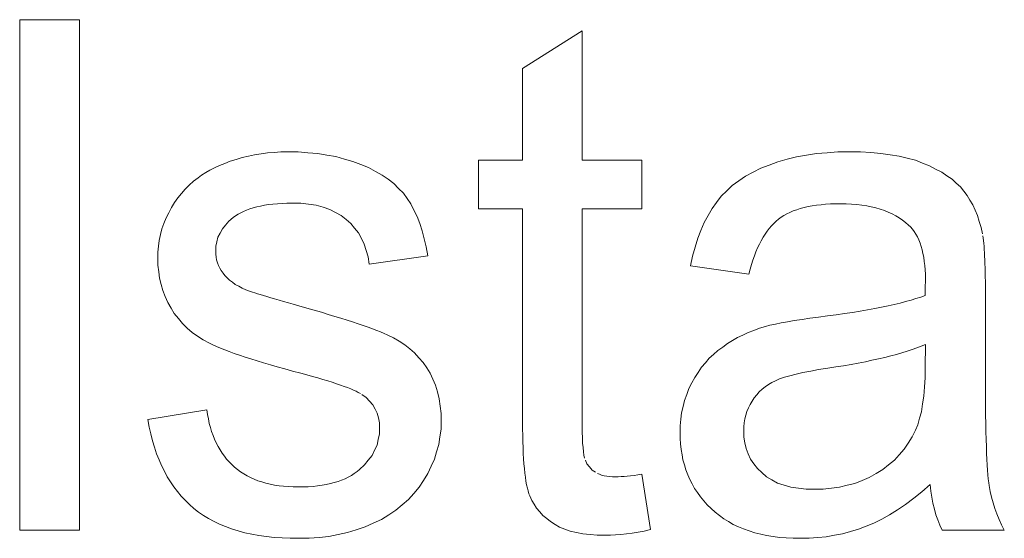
# Model space of a CAD drawing. Extents: x 1101 to 1942, y 41 to 882.
# Tile 58 of 104: x 1255.8 to 1260.62, y 858.59 to 861.13. Entities that reach past the tile are written whole.
import ezdxf

# ---------------------------------------------------------------- set-up
doc = ezdxf.new("R2010")
doc.units = 0
doc.layers.get('0').update_dxf_attribs({"lineweight": 13})
doc.layers.add('Beschriftung', color=7, linetype='Continuous', lineweight=25)

# ---------------------------------------------------------------- blocks, each defined once
blk = doc.blocks.new('Referenz-A03CP7TX1H', base_point=(1202.2632, 90.1338))
at = {"layer": 'Beschriftung', "color": 0, "lineweight": -2}
for p, q in [((1255.7962, 858.6278), (1255.7962, 861.1277)), ((1255.7962, 861.1277), (1256.0884, 861.1277)), ((1256.0884, 861.1277), (1256.0884, 858.6278)), ((1258.2589, 860.8885), (1258.5511, 861.0725)), ((1258.5511, 861.0725), (1258.5511, 860.4399)), ((1258.2589, 860.4399), (1258.2589, 860.8885)), ((1256.8858, 860.4524), (1256.9164, 860.4593)), ((1256.9164, 860.4593), (1256.9469, 860.4661)), ((1256.9469, 860.4661), (1256.9785, 860.4707)), ((1256.9785, 860.4707), (1257.0101, 860.4754)), ((1257.0101, 860.4754), (1257.0429, 860.4776)), ((1257.0429, 860.4776), (1257.0756, 860.4799)), ((1257.0756, 860.4799), (1257.1093, 860.4799)), ((1257.1093, 860.4799), (1257.1602, 860.4799)), ((1257.1602, 860.4799), (1257.2079, 860.476)), ((1257.2079, 860.476), (1257.2557, 860.4723)), ((1257.2557, 860.4723), (1257.3002, 860.4645)), ((1257.3002, 860.4645), (1257.3449, 860.4569)), ((1257.3449, 860.4569), (1257.3865, 860.4453)), ((1259.555, 860.4439), (1259.6005, 860.4559)), ((1259.6005, 860.4559), (1259.6494, 860.4639)), ((1259.6494, 860.4639), (1259.6983, 860.4719)), ((1259.6983, 860.4719), (1259.7505, 860.4759)), ((1259.7505, 860.4759), (1259.8028, 860.4799)), ((1259.8028, 860.4799), (1259.8584, 860.4799)), ((1259.8584, 860.4799), (1259.9136, 860.4799)), ((1259.9136, 860.4799), (1259.9636, 860.4765)), ((1259.9636, 860.4765), (1260.0136, 860.4731)), ((1260.0136, 860.4731), (1260.0585, 860.4662)), ((1260.0585, 860.4662), (1260.1033, 860.4594)), ((1260.1033, 860.4594), (1260.1429, 860.4491)), ((1256.7507, 860.4026), (1256.7741, 860.4137)), ((1256.7741, 860.4137), (1256.8005, 860.4239)), ((1256.8005, 860.4239), (1256.8268, 860.4341)), ((1256.8268, 860.4341), (1256.8563, 860.4433)), ((1256.8563, 860.4433), (1256.8858, 860.4524)), ((1257.3865, 860.4453), (1257.428, 860.4338)), ((1257.428, 860.4338), (1257.4664, 860.4184)), ((1257.4664, 860.4184), (1257.5049, 860.403)), ((1258.0429, 860.2017), (1258.0429, 860.4399)), ((1258.0429, 860.4399), (1258.2589, 860.4399)), ((1258.5511, 860.4399), (1258.8432, 860.4399)), ((1258.8432, 860.4399), (1258.8432, 860.2017)), ((1259.425, 860.3999), (1259.4672, 860.4159)), ((1259.4672, 860.4159), (1259.5094, 860.4319)), ((1259.5094, 860.4319), (1259.555, 860.4439)), ((1260.1429, 860.4491), (1260.1826, 860.4389)), ((1260.1826, 860.4389), (1260.2171, 860.4253)), ((1260.2171, 860.4253), (1260.2516, 860.4117)), ((1260.2516, 860.4117), (1260.2815, 860.3962)), ((1256.67, 860.3537), (1256.6871, 860.367)), ((1256.6871, 860.367), (1256.7073, 860.3792)), ((1256.7073, 860.3792), (1256.7275, 860.3914)), ((1256.7275, 860.3914), (1256.7507, 860.4026)), ((1257.5049, 860.403), (1257.5383, 860.3849)), ((1257.5383, 860.3849), (1257.5717, 860.3669)), ((1257.5717, 860.3669), (1257.6001, 860.346)), ((1259.3183, 860.3382), (1259.3506, 860.3611)), ((1259.3506, 860.3611), (1259.3878, 860.3804)), ((1259.3878, 860.3804), (1259.425, 860.3999)), ((1260.2815, 860.3962), (1260.3114, 860.3808)), ((1260.3114, 860.3808), (1260.3369, 860.3636)), ((1260.3369, 860.3636), (1260.3621, 860.3465)), ((1256.6065, 860.2983), (1256.6268, 860.3175)), ((1256.6268, 860.3175), (1256.6473, 860.3368)), ((1256.6473, 860.3368), (1256.67, 860.3537)), ((1257.6001, 860.346), (1257.6284, 860.3252)), ((1257.6284, 860.3252), (1257.6518, 860.3017)), ((1259.2588, 860.2891), (1259.286, 860.3153)), ((1259.286, 860.3153), (1259.3183, 860.3382)), ((1260.3621, 860.3465), (1260.3829, 860.3275)), ((1260.3829, 860.3275), (1260.4037, 860.3086)), ((1256.5704, 860.2555), (1256.5884, 860.2769)), ((1256.5884, 860.2769), (1256.6065, 860.2983)), ((1257.6518, 860.3017), (1257.6752, 860.2782)), ((1257.6752, 860.2782), (1257.6934, 860.252)), ((1259.2092, 860.2331), (1259.2315, 860.2628)), ((1259.2315, 860.2628), (1259.2588, 860.2891)), ((1260.4037, 860.3086), (1260.42, 860.2879)), ((1260.42, 860.2879), (1260.4362, 860.2672)), ((1260.4362, 860.2672), (1260.45, 860.2438)), ((1256.5393, 860.2083), (1256.5549, 860.2319)), ((1256.5549, 860.2319), (1256.5704, 860.2555)), ((1256.9755, 860.2152), (1256.9575, 860.2108)), ((1256.9952, 860.2185), (1256.9755, 860.2152)), ((1257.0151, 860.2218), (1256.9952, 860.2185)), ((1257.0366, 860.224), (1257.0151, 860.2218)), ((1257.0583, 860.2262), (1257.0366, 860.224)), ((1257.0817, 860.2273), (1257.0583, 860.2262)), ((1257.1051, 860.2284), (1257.0817, 860.2273)), ((1257.1303, 860.2284), (1257.1051, 860.2284)), ((1257.173, 860.2284), (1257.1303, 860.2284)), ((1257.2108, 860.2235), (1257.173, 860.2284)), ((1257.2487, 860.2186), (1257.2108, 860.2235)), ((1257.2817, 860.2087), (1257.2487, 860.2186)), ((1257.6934, 860.252), (1257.7117, 860.2257)), ((1257.7117, 860.2257), (1257.7272, 860.195)), ((1259.1868, 860.2035), (1259.2092, 860.2331)), ((1259.6774, 860.2157), (1259.6567, 860.2122)), ((1259.6981, 860.2194), (1259.6774, 860.2157)), ((1259.7205, 860.2217), (1259.6981, 860.2194)), ((1259.7427, 860.2241), (1259.7205, 860.2217)), ((1259.7668, 860.2253), (1259.7427, 860.2241)), ((1259.7909, 860.2265), (1259.7668, 860.2253)), ((1259.8166, 860.2265), (1259.7909, 860.2265)), ((1259.8442, 860.2265), (1259.8166, 860.2265)), ((1259.87, 860.2248), (1259.8442, 860.2265)), ((1259.8959, 860.2232), (1259.87, 860.2248)), ((1259.92, 860.2199), (1259.8959, 860.2232)), ((1259.9442, 860.2167), (1259.92, 860.2199)), ((1259.9666, 860.2118), (1259.9442, 860.2167)), ((1260.45, 860.2438), (1260.4639, 860.2204)), ((1260.4639, 860.2204), (1260.4751, 860.1942)), ((1256.5128, 860.1568), (1256.526, 860.1825)), ((1256.526, 860.1825), (1256.5393, 860.2083)), ((1256.8532, 860.1671), (1256.8424, 860.1584)), ((1256.8657, 860.1747), (1256.8532, 860.1671)), ((1256.8784, 860.1824), (1256.8657, 860.1747)), ((1256.8928, 860.189), (1256.8784, 860.1824)), ((1256.9071, 860.1956), (1256.8928, 860.189)), ((1256.9233, 860.201), (1256.9071, 860.1956)), ((1256.9395, 860.2065), (1256.9233, 860.201)), ((1256.9575, 860.2108), (1256.9395, 860.2065)), ((1257.3147, 860.1989), (1257.2817, 860.2087)), ((1257.343, 860.1841), (1257.3147, 860.1989)), ((1257.3711, 860.1695), (1257.343, 860.1841)), ((1257.3946, 860.1498), (1257.3711, 860.1695)), ((1257.7272, 860.195), (1257.7426, 860.1644)), ((1258.2589, 860.2017), (1258.0429, 860.2017)), ((1258.2589, 859.1581), (1258.2589, 860.2017)), ((1258.8432, 860.2017), (1258.5511, 860.2017)), ((1258.5511, 860.2017), (1258.5511, 859.14)), ((1259.1486, 860.1349), (1259.1677, 860.1692)), ((1259.1677, 860.1692), (1259.1868, 860.2035)), ((1259.5389, 860.1683), (1259.525, 860.1599)), ((1259.5529, 860.1765), (1259.5389, 860.1683)), ((1259.5685, 860.1837), (1259.5529, 860.1765)), ((1259.5841, 860.1909), (1259.5685, 860.1837)), ((1259.6014, 860.1968), (1259.5841, 860.1909)), ((1259.6187, 860.2027), (1259.6014, 860.1968)), ((1259.6378, 860.2075), (1259.6187, 860.2027)), ((1259.6567, 860.2122), (1259.6378, 860.2075)), ((1259.9891, 860.2069), (1259.9666, 860.2118)), ((1260.0099, 860.2003), (1259.9891, 860.2069)), ((1260.0306, 860.1939), (1260.0099, 860.2003)), ((1260.0497, 860.1857), (1260.0306, 860.1939)), ((1260.0688, 860.1775), (1260.0497, 860.1857)), ((1260.0861, 860.1678), (1260.0688, 860.1775)), ((1260.1035, 860.158), (1260.0861, 860.1678)), ((1260.4751, 860.1942), (1260.4865, 860.1681)), ((1260.4865, 860.1681), (1260.4955, 860.1393)), ((1256.493, 860.1029), (1256.5029, 860.1299)), ((1256.5029, 860.1299), (1256.5128, 860.1568)), ((1256.8048, 860.1218), (1256.7886, 860.1028)), ((1256.8209, 860.1408), (1256.8048, 860.1218)), ((1256.8424, 860.1584), (1256.8209, 860.1408)), ((1257.4179, 860.1301), (1257.3946, 860.1498)), ((1257.4366, 860.1067), (1257.4179, 860.1301)), ((1257.7426, 860.1644), (1257.7553, 860.1292)), ((1257.7553, 860.1292), (1257.7679, 860.0941)), ((1259.1324, 860.0959), (1259.1486, 860.1349)), ((1259.4775, 860.1183), (1259.4669, 860.1051)), ((1259.489, 860.1297), (1259.4775, 860.1183)), ((1259.5004, 860.141), (1259.489, 860.1297)), ((1259.5127, 860.1505), (1259.5004, 860.141)), ((1259.525, 860.1599), (1259.5127, 860.1505)), ((1260.1191, 860.1466), (1260.1035, 860.158)), ((1260.1349, 860.1352), (1260.1191, 860.1466)), ((1260.1488, 860.1221), (1260.1349, 860.1352)), ((1260.1592, 860.1125), (1260.1488, 860.1221)), ((1260.4955, 860.1393), (1260.5043, 860.1104)), ((1256.4797, 860.047), (1256.4864, 860.075)), ((1256.4864, 860.075), (1256.493, 860.1029)), ((1256.7778, 860.0823), (1256.767, 860.0618)), ((1256.7886, 860.1028), (1256.7778, 860.0823)), ((1257.4554, 860.0832), (1257.4366, 860.1067)), ((1257.4695, 860.0558), (1257.4554, 860.0832)), ((1257.7679, 860.0941), (1257.7777, 860.0546)), ((1259.1165, 860.057), (1259.1324, 860.0959)), ((1259.4463, 860.0771), (1259.4365, 860.0621)), ((1259.4562, 860.092), (1259.4463, 860.0771)), ((1259.4669, 860.1051), (1259.4562, 860.092)), ((1260.1681, 860.1012), (1260.1592, 860.1125)), ((1260.1772, 860.0898), (1260.1681, 860.1012)), ((1260.1849, 860.0768), (1260.1772, 860.0898)), ((1260.1927, 860.0637), (1260.1849, 860.0768)), ((1260.5043, 860.1104), (1260.5109, 860.0789)), ((1256.4764, 860.0179), (1256.4797, 860.047)), ((1256.7617, 860.0398), (1256.7562, 860.0179)), ((1256.767, 860.0618), (1256.7617, 860.0398)), ((1257.4836, 860.0285), (1257.4695, 860.0558)), ((1257.4932, 859.9973), (1257.4836, 860.0285)), ((1257.7777, 860.0546), (1257.7874, 860.0151)), ((1259.1036, 860.0134), (1259.1165, 860.057)), ((1259.4184, 860.0284), (1259.4101, 860.0099)), ((1259.4274, 860.0453), (1259.4184, 860.0284)), ((1259.4365, 860.0621), (1259.4274, 860.0453)), ((1260.1992, 860.0489), (1260.1927, 860.0637)), ((1260.2056, 860.034), (1260.1992, 860.0489)), ((1260.2108, 860.0174), (1260.2056, 860.034)), ((1260.5127, 860.0691), (1260.5143, 860.0573)), ((1260.5143, 860.0573), (1260.5159, 860.0455)), ((1260.5159, 860.0455), (1260.5172, 860.0317)), ((1260.5172, 860.0317), (1260.5186, 860.018)), ((1256.4732, 859.9887), (1256.4764, 860.0179)), ((1256.4732, 859.9584), (1256.4732, 859.9887)), ((1256.7562, 860.0179), (1256.7562, 859.9943)), ((1256.7562, 859.9943), (1256.7562, 859.9794)), ((1256.7562, 859.9794), (1256.7584, 859.9652)), ((1257.5027, 859.9662), (1257.4932, 859.9973)), ((1257.7874, 860.0151), (1257.7943, 859.9712)), ((1259.0907, 859.9698), (1259.1036, 860.0134)), ((1259.4019, 859.9912), (1259.3944, 859.9707)), ((1259.4101, 860.0099), (1259.4019, 859.9912)), ((1260.2159, 860.0009), (1260.2108, 860.0174)), ((1260.2198, 859.9826), (1260.2159, 860.0009)), ((1260.2238, 859.9643), (1260.2198, 859.9826)), ((1260.5186, 860.018), (1260.5198, 860.0023)), ((1260.5198, 860.0023), (1260.5209, 859.9866)), ((1260.5209, 859.9866), (1260.5218, 859.9689)), ((1256.4732, 859.9252), (1256.4732, 859.9584)), ((1256.4772, 859.8934), (1256.4732, 859.9252)), ((1256.7584, 859.9652), (1256.7607, 859.951)), ((1256.7607, 859.951), (1256.7652, 859.9375)), ((1256.7652, 859.9375), (1256.7697, 859.924)), ((1257.5076, 859.9311), (1257.5027, 859.9662)), ((1257.7943, 859.9712), (1257.5076, 859.9311)), ((1259.0809, 859.9216), (1259.0907, 859.9698)), ((1259.3802, 859.9279), (1259.3735, 859.9057)), ((1259.3869, 859.9503), (1259.3802, 859.9279)), ((1259.3944, 859.9707), (1259.3869, 859.9503)), ((1260.2263, 859.9442), (1260.2238, 859.9643)), ((1260.2289, 859.9242), (1260.2263, 859.9442)), ((1260.5218, 859.9689), (1260.5227, 859.9511)), ((1260.5227, 859.9511), (1260.5234, 859.9316)), ((1260.5234, 859.9316), (1260.5242, 859.9119)), ((1256.4811, 859.8616), (1256.4772, 859.8934)), ((1256.7697, 859.924), (1256.7764, 859.9113)), ((1256.7764, 859.9113), (1256.7831, 859.8987)), ((1256.7831, 859.8987), (1256.7921, 859.8867)), ((1256.7921, 859.8867), (1256.801, 859.8743)), ((1259.3677, 859.8816), (1259.0809, 859.9216)), ((1259.3735, 859.9057), (1259.3677, 859.8816)), ((1260.2302, 859.9024), (1260.2289, 859.9242)), ((1260.2315, 859.8806), (1260.2302, 859.9024)), ((1260.2315, 859.8571), (1260.2315, 859.8806)), ((1260.5242, 859.9119), (1260.5246, 859.8902)), ((1260.5246, 859.8902), (1260.525, 859.8686)), ((1256.4893, 859.8313), (1256.4811, 859.8616)), ((1256.4973, 859.8009), (1256.4893, 859.8313)), ((1256.801, 859.8743), (1256.8124, 859.8629)), ((1256.8124, 859.8629), (1256.8239, 859.8517)), ((1256.8239, 859.8517), (1256.838, 859.8415)), ((1256.838, 859.8415), (1256.852, 859.8311)), ((1256.852, 859.8311), (1256.8686, 859.822)), ((1260.2309, 859.8185), (1260.2311, 859.8285)), ((1260.2311, 859.8285), (1260.2313, 859.8385)), ((1260.2313, 859.8385), (1260.2315, 859.8571)), ((1260.525, 859.8686), (1260.5252, 859.845)), ((1260.5252, 859.845), (1260.5255, 859.8215)), ((1256.5093, 859.772), (1256.4973, 859.8009)), ((1256.8686, 859.822), (1256.8851, 859.8128)), ((1256.8851, 859.8128), (1256.9042, 859.8047)), ((1256.9042, 859.8047), (1256.926, 859.7968)), ((1256.926, 859.7968), (1256.9369, 859.7934)), ((1256.9369, 859.7934), (1256.9476, 859.7898)), ((1256.9476, 859.7898), (1256.9611, 859.7856)), ((1256.9611, 859.7856), (1256.9746, 859.7814)), ((1256.9746, 859.7814), (1256.9908, 859.7765)), ((1260.2299, 859.7768), (1260.2302, 859.7926)), ((1260.2302, 859.7926), (1260.2306, 859.8055)), ((1260.2306, 859.8055), (1260.2309, 859.8185)), ((1260.5255, 859.8215), (1260.5255, 859.7959)), ((1260.5255, 859.7959), (1260.5255, 859.3869)), ((1256.5213, 859.7431), (1256.5093, 859.772)), ((1256.5374, 859.7156), (1256.5213, 859.7431)), ((1256.9908, 859.7765), (1257.007, 859.7716)), ((1257.007, 859.7716), (1257.0258, 859.766)), ((1257.0258, 859.766), (1257.0446, 859.7603)), ((1257.0446, 859.7603), (1257.0661, 859.7541)), ((1257.0661, 859.7541), (1257.0876, 859.7478)), ((1257.0876, 859.7478), (1257.1118, 859.7408)), ((1257.1118, 859.7408), (1257.1359, 859.7338)), ((1257.1359, 859.7338), (1257.1628, 859.7261)), ((1260.0485, 859.7263), (1260.0782, 859.7332)), ((1260.0782, 859.7332), (1260.1078, 859.74)), ((1260.1078, 859.74), (1260.1346, 859.7472)), ((1260.1346, 859.7472), (1260.1613, 859.7543)), ((1260.1613, 859.7543), (1260.1851, 859.7617)), ((1260.1851, 859.7617), (1260.2089, 859.7691)), ((1260.2089, 859.7691), (1260.2299, 859.7768)), ((1256.5535, 859.6881), (1256.5374, 859.7156)), ((1256.5732, 859.6637), (1256.5535, 859.6881)), ((1257.1628, 859.7261), (1257.2017, 859.7152)), ((1257.2017, 859.7152), (1257.2376, 859.7049)), ((1257.2376, 859.7049), (1257.2734, 859.6945)), ((1257.2734, 859.6945), (1257.3064, 859.6846)), ((1257.3064, 859.6846), (1257.3393, 859.6748)), ((1259.7943, 859.6825), (1259.8356, 859.6883)), ((1259.8356, 859.6883), (1259.874, 859.6944)), ((1259.874, 859.6944), (1259.9125, 859.7004)), ((1259.9125, 859.7004), (1259.9479, 859.7067)), ((1259.9479, 859.7067), (1259.9834, 859.7131)), ((1259.9834, 859.7131), (1260.0161, 859.7197)), ((1260.0161, 859.7197), (1260.0485, 859.7263)), ((1256.5931, 859.6391), (1256.5732, 859.6637)), ((1256.6167, 859.6176), (1256.5931, 859.6391)), ((1257.3393, 859.6748), (1257.3693, 859.6653)), ((1257.3693, 859.6653), (1257.3995, 859.6559)), ((1257.3995, 859.6559), (1257.4265, 859.6471)), ((1257.4265, 859.6471), (1257.4536, 859.6382)), ((1257.4536, 859.6382), (1257.4778, 859.6298)), ((1259.4705, 859.6311), (1259.4975, 859.637)), ((1259.4975, 859.637), (1259.5245, 859.6429)), ((1259.5245, 859.6429), (1259.5569, 859.6485)), ((1259.5569, 859.6485), (1259.5894, 859.6543)), ((1259.5894, 859.6543), (1259.6274, 859.66)), ((1259.6274, 859.66), (1259.6653, 859.6656)), ((1259.6653, 859.6656), (1259.7087, 859.6712)), ((1259.7087, 859.6712), (1259.7529, 859.6767)), ((1259.7529, 859.6767), (1259.7943, 859.6825)), ((1256.6403, 859.5962), (1256.6167, 859.6176)), ((1256.6677, 859.5776), (1256.6403, 859.5962)), ((1257.4778, 859.6298), (1257.502, 859.6214)), ((1257.502, 859.6214), (1257.5232, 859.6134)), ((1257.5232, 859.6134), (1257.5444, 859.6056)), ((1257.5444, 859.6056), (1257.5628, 859.5982)), ((1257.5628, 859.5982), (1257.5811, 859.5907)), ((1257.5811, 859.5907), (1257.5964, 859.5838)), ((1259.338, 859.583), (1259.3643, 859.5956)), ((1259.3643, 859.5956), (1259.392, 859.6061)), ((1259.392, 859.6061), (1259.4198, 859.6167)), ((1259.4198, 859.6167), (1259.449, 859.6252)), ((1259.449, 859.6252), (1259.4705, 859.6311)), ((1256.695, 859.5591), (1256.6677, 859.5776)), ((1256.7261, 859.5436), (1256.695, 859.5591)), ((1256.7416, 859.5357), (1256.7261, 859.5436)), ((1257.5964, 859.5838), (1257.6272, 859.5699)), ((1257.6272, 859.5699), (1257.6546, 859.553)), ((1257.6546, 859.553), (1257.6821, 859.536)), ((1259.2388, 859.5246), (1259.262, 859.5412)), ((1259.262, 859.5412), (1259.2869, 859.5558)), ((1259.2869, 859.5558), (1259.3117, 859.5705)), ((1259.3117, 859.5705), (1259.338, 859.583)), ((1256.7603, 859.5276), (1256.7416, 859.5357)), ((1256.779, 859.5195), (1256.7603, 859.5276)), ((1256.8007, 859.511), (1256.779, 859.5195)), ((1256.8224, 859.5025), (1256.8007, 859.511)), ((1256.8472, 859.4936), (1256.8224, 859.5025)), ((1256.8721, 859.4848), (1256.8472, 859.4936)), ((1257.6821, 859.536), (1257.7062, 859.5158)), ((1257.7062, 859.5158), (1257.7304, 859.4957)), ((1257.7304, 859.4957), (1257.7512, 859.4724)), ((1259.1943, 859.4887), (1259.2154, 859.508)), ((1259.2154, 859.508), (1259.2388, 859.5246)), ((1260.117, 859.4959), (1260.0895, 859.4884)), ((1260.1419, 859.5039), (1260.117, 859.4959)), ((1260.1667, 859.5118), (1260.1419, 859.5039)), ((1260.1892, 859.5199), (1260.1667, 859.5118)), ((1260.2116, 859.5282), (1260.1892, 859.5199)), ((1260.2315, 859.5367), (1260.2116, 859.5282)), ((1260.2299, 859.4242), (1260.2315, 859.5367)), ((1256.9, 859.4756), (1256.8721, 859.4848)), ((1256.9279, 859.4664), (1256.9, 859.4756)), ((1256.9588, 859.4568), (1256.9279, 859.4664)), ((1256.9898, 859.4472), (1256.9588, 859.4568)), ((1257.0239, 859.4372), (1256.9898, 859.4472)), ((1257.7512, 859.4724), (1257.772, 859.4491)), ((1257.772, 859.4491), (1257.7896, 859.4228)), ((1259.1355, 859.4253), (1259.1543, 859.4474)), ((1259.1543, 859.4474), (1259.1732, 859.4694)), ((1259.1732, 859.4694), (1259.1943, 859.4887)), ((1259.903, 859.446), (1259.868, 859.4393)), ((1259.9378, 859.4525), (1259.903, 859.446)), ((1259.9701, 859.4594), (1259.9378, 859.4525)), ((1260.0025, 859.4664), (1259.9701, 859.4594)), ((1260.0323, 859.4737), (1260.0025, 859.4664)), ((1260.0622, 859.4809), (1260.0323, 859.4737)), ((1260.0895, 859.4884), (1260.0622, 859.4809)), ((1257.0579, 859.4274), (1257.0239, 859.4372)), ((1257.0952, 859.4171), (1257.0579, 859.4274)), ((1257.1323, 859.4068), (1257.0952, 859.4171)), ((1257.1726, 859.3962), (1257.1323, 859.4068)), ((1257.2025, 859.3882), (1257.1726, 859.3962)), ((1257.7896, 859.4228), (1257.807, 859.3963)), ((1257.807, 859.3963), (1257.8202, 859.3667)), ((1259.1022, 859.3758), (1259.1188, 859.4005)), ((1259.1188, 859.4005), (1259.1355, 859.4253)), ((1259.6315, 859.3995), (1259.5995, 859.3919)), ((1259.6699, 859.4068), (1259.6315, 859.3995)), ((1259.7084, 859.414), (1259.6699, 859.4068)), ((1259.7535, 859.4208), (1259.7084, 859.414)), ((1259.7933, 859.4268), (1259.7535, 859.4208)), ((1259.8307, 859.4331), (1259.7933, 859.4268)), ((1259.868, 859.4393), (1259.8307, 859.4331)), ((1260.2299, 859.3736), (1260.2299, 859.4242)), ((1257.2296, 859.3806), (1257.2025, 859.3882)), ((1257.2567, 859.3731), (1257.2296, 859.3806)), ((1257.2809, 859.3659), (1257.2567, 859.3731)), ((1257.3052, 859.3587), (1257.2809, 859.3659)), ((1257.3267, 859.3518), (1257.3052, 859.3587)), ((1257.3482, 859.3449), (1257.3267, 859.3518)), ((1257.8202, 859.3667), (1257.8333, 859.3371)), ((1259.0733, 859.3209), (1259.0878, 859.3484)), ((1259.0878, 859.3484), (1259.1022, 859.3758)), ((1259.4797, 859.3509), (1259.4631, 859.3404)), ((1259.4983, 859.3595), (1259.4797, 859.3509)), ((1259.517, 859.368), (1259.4983, 859.3595)), ((1259.5424, 859.3761), (1259.517, 859.368)), ((1259.5676, 859.3841), (1259.5424, 859.3761)), ((1259.5995, 859.3919), (1259.5676, 859.3841)), ((1260.227, 859.3291), (1260.2299, 859.3736)), ((1260.5255, 859.3869), (1260.5255, 859.3334)), ((1257.3669, 859.3385), (1257.3482, 859.3449)), ((1257.3856, 859.3319), (1257.3669, 859.3385)), ((1257.4016, 859.3258), (1257.3856, 859.3319)), ((1257.4175, 859.3197), (1257.4016, 859.3258)), ((1257.4306, 859.3138), (1257.4175, 859.3197)), ((1257.4437, 859.308), (1257.4306, 859.3138)), ((1257.4541, 859.3025), (1257.4437, 859.308)), ((1257.4644, 859.297), (1257.4541, 859.3025)), ((1257.8333, 859.3371), (1257.8421, 859.3043)), ((1257.8421, 859.3043), (1257.8508, 859.2715)), ((1259.0626, 859.292), (1259.0733, 859.3209)), ((1259.4177, 859.305), (1259.4054, 859.2906)), ((1259.4321, 859.3175), (1259.4177, 859.305)), ((1259.4465, 859.3299), (1259.4321, 859.3175)), ((1259.4631, 859.3404), (1259.4465, 859.3299)), ((1260.2241, 859.2846), (1260.227, 859.3291)), ((1260.5255, 859.3334), (1260.5258, 859.2848)), ((1257.4935, 859.277), (1257.4719, 859.292)), ((1257.5098, 859.2593), (1257.4935, 859.277)), ((1257.5259, 859.2415), (1257.5098, 859.2593)), ((1257.8508, 859.2715), (1257.8553, 859.2356)), ((1259.0446, 859.2327), (1259.0518, 859.2631)), ((1259.0518, 859.2631), (1259.0626, 859.292)), ((1259.3829, 859.2598), (1259.3727, 859.2434)), ((1259.3931, 859.2762), (1259.3829, 859.2598)), ((1259.4054, 859.2906), (1259.3931, 859.2762)), ((1260.2181, 859.2462), (1260.2241, 859.2846)), ((1260.5258, 859.2848), (1260.5261, 859.2362)), ((1256.4241, 859.1689), (1256.7127, 859.2165)), ((1256.7127, 859.2165), (1256.7158, 859.1937)), ((1257.5367, 859.221), (1257.5259, 859.2415)), ((1257.5476, 859.2005), (1257.5367, 859.221)), ((1257.8553, 859.2356), (1257.8596, 859.1995)), ((1259.0337, 859.1706), (1259.0374, 859.2024)), ((1259.0374, 859.2024), (1259.0446, 859.2327)), ((1259.3575, 859.2088), (1259.3525, 859.1906)), ((1259.3652, 859.226), (1259.3575, 859.2088)), ((1259.3727, 859.2434), (1259.3652, 859.226)), ((1260.2034, 859.1757), (1260.2122, 859.2079)), ((1260.2122, 859.2079), (1260.2181, 859.2462)), ((1260.5261, 859.2362), (1260.5266, 859.1927)), ((1256.4303, 859.1328), (1256.4241, 859.1689)), ((1256.7158, 859.1937), (1256.7202, 859.1722)), ((1256.7202, 859.1722), (1256.7246, 859.1507)), ((1257.5529, 859.1773), (1257.5476, 859.2005)), ((1257.5584, 859.154), (1257.5529, 859.1773)), ((1257.5584, 859.128), (1257.5584, 859.154)), ((1257.8596, 859.1995), (1257.8596, 859.1603)), ((1257.8596, 859.1603), (1257.8596, 859.1219)), ((1258.2589, 859.1234), (1258.2589, 859.1581)), ((1259.0302, 859.1388), (1259.0337, 859.1706)), ((1259.3448, 859.1532), (1259.3422, 859.1341)), ((1259.3473, 859.1724), (1259.3448, 859.1532)), ((1259.3525, 859.1906), (1259.3473, 859.1724)), ((1260.1945, 859.1435), (1260.2034, 859.1757)), ((1260.5266, 859.1927), (1260.5273, 859.149)), ((1256.4384, 859.0991), (1256.4303, 859.1328)), ((1256.7246, 859.1507), (1256.7304, 859.1306)), ((1256.7304, 859.1306), (1256.7362, 859.1104)), ((1256.7362, 859.1104), (1256.7433, 859.0916)), ((1257.5584, 859.099), (1257.5584, 859.128)), ((1257.8596, 859.1219), (1257.8543, 859.0848)), ((1258.2594, 859.092), (1258.2589, 859.1234)), ((1258.5511, 859.14), (1258.5511, 859.1072)), ((1258.5511, 859.1072), (1258.5519, 859.0802)), ((1259.0302, 859.1056), (1259.0302, 859.1388)), ((1259.0302, 859.0772), (1259.0302, 859.1056)), ((1259.3422, 859.1341), (1259.3422, 859.1141)), ((1259.3422, 859.1141), (1259.3422, 859.0834)), ((1260.1674, 859.084), (1260.1828, 859.1176)), ((1260.1828, 859.1176), (1260.1945, 859.1435)), ((1260.5273, 859.149), (1260.5281, 859.1102)), ((1260.5281, 859.1102), (1260.5289, 859.0715)), ((1256.4464, 859.0653), (1256.4384, 859.0991)), ((1256.4565, 859.0337), (1256.4464, 859.0653)), ((1256.7433, 859.0916), (1256.7505, 859.0727)), ((1256.7505, 859.0727), (1256.7589, 859.0553)), ((1257.5462, 859.0446), (1257.5522, 859.0718)), ((1257.5522, 859.0718), (1257.5584, 859.099)), ((1257.8543, 859.0848), (1257.8489, 859.0475)), ((1258.26, 859.0603), (1258.2594, 859.092)), ((1258.261, 859.0317), (1258.26, 859.0603)), ((1258.5519, 859.0802), (1258.5529, 859.0531)), ((1259.0325, 859.0502), (1259.0302, 859.0772)), ((1259.3422, 859.0834), (1259.3478, 859.0553)), ((1260.1476, 859.0538), (1260.1674, 859.084)), ((1260.5289, 859.0715), (1260.5302, 859.0376)), ((1256.4666, 859.0021), (1256.4565, 859.0337)), ((1256.7589, 859.0553), (1256.7674, 859.0378)), ((1256.7674, 859.0378), (1256.7773, 859.0216)), ((1256.7773, 859.0216), (1256.7871, 859.0054)), ((1257.5217, 858.994), (1257.5339, 859.0193)), ((1257.5339, 859.0193), (1257.5462, 859.0446)), ((1257.8382, 859.0114), (1257.8276, 858.9753)), ((1257.8489, 859.0475), (1257.8382, 859.0114)), ((1258.2622, 859.003), (1258.261, 859.0317)), ((1258.5529, 859.0531), (1258.5549, 859.032)), ((1258.5549, 859.032), (1258.5568, 859.0108)), ((1258.5568, 859.0108), (1258.5597, 858.9956)), ((1259.0349, 859.0232), (1259.0325, 859.0502)), ((1259.0397, 858.9973), (1259.0349, 859.0232)), ((1259.3478, 859.0553), (1259.3533, 859.0272)), ((1259.3533, 859.0272), (1259.3644, 859.0016)), ((1260.1037, 858.9972), (1260.1279, 859.0238)), ((1260.1279, 859.0238), (1260.1476, 859.0538)), ((1260.5302, 859.0376), (1260.5314, 859.0038)), ((1256.4788, 858.9728), (1256.4666, 859.0021)), ((1256.4909, 858.9435), (1256.4788, 858.9728)), ((1256.7871, 859.0054), (1256.7984, 858.9906)), ((1256.7984, 858.9906), (1256.8096, 858.9757)), ((1256.8096, 858.9757), (1256.8222, 858.9623)), ((1256.8222, 858.9623), (1256.8348, 858.9488)), ((1257.4851, 858.9471), (1257.5034, 858.9705)), ((1257.5034, 858.9705), (1257.5217, 858.994)), ((1257.8276, 858.9753), (1257.8116, 858.9403)), ((1258.2639, 858.9773), (1258.2622, 859.003)), ((1258.2655, 858.9517), (1258.2639, 858.9773)), ((1258.5597, 858.9956), (1258.5625, 858.9803)), ((1258.5663, 858.9709), (1258.574, 858.9521)), ((1259.0444, 858.9716), (1259.0397, 858.9973)), ((1259.0516, 858.9471), (1259.0444, 858.9716)), ((1259.3644, 859.0016), (1259.3755, 858.9761)), ((1259.3755, 858.9761), (1259.392, 858.9531)), ((1260.0511, 858.9478), (1260.0796, 858.9707)), ((1260.0796, 858.9707), (1260.1037, 858.9972)), ((1260.5314, 859.0038), (1260.5328, 858.9749)), ((1260.5328, 858.9749), (1260.5342, 858.946)), ((1256.5049, 858.9162), (1256.4909, 858.9435)), ((1256.519, 858.8891), (1256.5049, 858.9162)), ((1256.8348, 858.9488), (1256.8488, 858.9366)), ((1256.8488, 858.9366), (1256.8627, 858.9244)), ((1256.8627, 858.9244), (1256.878, 858.9137)), ((1256.878, 858.9137), (1256.8934, 858.9031)), ((1257.4345, 858.9053), (1257.4484, 858.9147)), ((1257.4484, 858.9147), (1257.4606, 858.9255)), ((1257.4606, 858.9255), (1257.4851, 858.9471)), ((1257.8116, 858.9403), (1257.7955, 858.9053)), ((1258.2678, 858.9291), (1258.2655, 858.9517)), ((1258.27, 858.9063), (1258.2678, 858.9291)), ((1258.574, 858.9521), (1258.5866, 858.9371)), ((1258.5866, 858.9371), (1258.599, 858.9221)), ((1258.599, 858.9221), (1258.6165, 858.911)), ((1259.0587, 858.9226), (1259.0516, 858.9471)), ((1259.0682, 858.8993), (1259.0587, 858.9226)), ((1259.392, 858.9531), (1259.4086, 858.9301)), ((1259.4086, 858.9301), (1259.4307, 858.9096)), ((1259.9897, 858.9054), (1260.0226, 858.9248)), ((1260.0226, 858.9248), (1260.0511, 858.9478)), ((1260.5342, 858.946), (1260.5359, 858.922)), ((1260.5359, 858.922), (1260.5377, 858.8979)), ((1256.5351, 858.8641), (1256.519, 858.8891)), ((1256.5512, 858.8391), (1256.5351, 858.8641)), ((1256.8934, 858.9031), (1256.9102, 858.894)), ((1256.9102, 858.894), (1256.9269, 858.8849)), ((1256.9269, 858.8849), (1256.945, 858.8772)), ((1256.945, 858.8772), (1256.9631, 858.8697)), ((1256.9631, 858.8697), (1256.9825, 858.8636)), ((1257.3367, 858.8608), (1257.3555, 858.8662)), ((1257.3555, 858.8662), (1257.3726, 858.873)), ((1257.3726, 858.873), (1257.3897, 858.8797)), ((1257.3897, 858.8797), (1257.4052, 858.8879)), ((1257.4052, 858.8879), (1257.4207, 858.8959)), ((1257.4207, 858.8959), (1257.4345, 858.9053)), ((1257.7742, 858.8715), (1257.7527, 858.8376)), ((1257.7955, 858.9053), (1257.7742, 858.8715)), ((1258.2728, 858.8866), (1258.27, 858.9063)), ((1258.2756, 858.8669), (1258.2728, 858.8866)), ((1258.2789, 858.8502), (1258.2756, 858.8669)), ((1258.6251, 858.9055), (1258.6356, 858.9013)), ((1258.6356, 858.9013), (1258.6462, 858.8971)), ((1258.6462, 858.8971), (1258.6586, 858.8944)), ((1258.6586, 858.8944), (1258.671, 858.8916)), ((1258.671, 858.8916), (1258.6852, 858.8902)), ((1258.6852, 858.8902), (1258.6996, 858.8888)), ((1258.6996, 858.8888), (1258.7158, 858.8888)), ((1258.7158, 858.8888), (1258.7278, 858.8888)), ((1258.7278, 858.8888), (1258.7418, 858.8896)), ((1258.7418, 858.8896), (1258.7559, 858.8904)), ((1258.7559, 858.8904), (1258.7718, 858.8919)), ((1258.7718, 858.8919), (1258.7878, 858.8935)), ((1258.7878, 858.8935), (1258.8056, 858.8959)), ((1258.8056, 858.8959), (1258.8235, 858.8982)), ((1258.8235, 858.8982), (1258.8432, 858.9014)), ((1258.8432, 858.9014), (1258.8849, 858.6302)), ((1259.0778, 858.876), (1259.0682, 858.8993)), ((1259.0897, 858.854), (1259.0778, 858.876)), ((1259.4307, 858.9096), (1259.4528, 858.8891)), ((1259.4528, 858.8891), (1259.48, 858.8739)), ((1259.48, 858.8739), (1259.5073, 858.8585)), ((1259.8864, 858.8569), (1259.9217, 858.8715)), ((1259.9217, 858.8715), (1259.9568, 858.886)), ((1259.9568, 858.886), (1259.9897, 858.9054)), ((1260.5377, 858.8979), (1260.5398, 858.8789)), ((1260.5398, 858.8789), (1260.5418, 858.8598)), ((1256.5693, 858.8164), (1256.5512, 858.8391)), ((1256.5873, 858.7937), (1256.5693, 858.8164)), ((1256.9825, 858.8636), (1257.0021, 858.8575)), ((1257.0021, 858.8575), (1257.023, 858.8529)), ((1257.023, 858.8529), (1257.0438, 858.8484)), ((1257.0438, 858.8484), (1257.0661, 858.8454)), ((1257.0661, 858.8454), (1257.0884, 858.8423)), ((1257.0884, 858.8423), (1257.1121, 858.8407)), ((1257.1121, 858.8407), (1257.1357, 858.8393)), ((1257.1357, 858.8393), (1257.1608, 858.8393)), ((1257.1608, 858.8393), (1257.186, 858.8393)), ((1257.186, 858.8393), (1257.2097, 858.8406)), ((1257.2097, 858.8406), (1257.2333, 858.842)), ((1257.2333, 858.842), (1257.2553, 858.8446)), ((1257.2553, 858.8446), (1257.2773, 858.8473)), ((1257.2773, 858.8473), (1257.2977, 858.8514)), ((1257.2977, 858.8514), (1257.318, 858.8554)), ((1257.318, 858.8554), (1257.3367, 858.8608)), ((1257.7527, 858.8376), (1257.7267, 858.8077)), ((1258.2823, 858.8335), (1258.2789, 858.8502)), ((1258.2862, 858.8197), (1258.2823, 858.8335)), ((1258.2901, 858.8059), (1258.2862, 858.8197)), ((1259.1016, 858.8321), (1259.0897, 858.854)), ((1259.116, 858.8113), (1259.1016, 858.8321)), ((1259.5073, 858.8585), (1259.5396, 858.8483)), ((1259.5396, 858.8483), (1259.572, 858.8381)), ((1259.572, 858.8381), (1259.6094, 858.8329)), ((1259.6094, 858.8329), (1259.6469, 858.8279)), ((1259.6469, 858.8279), (1259.6895, 858.8279)), ((1259.6895, 858.8279), (1259.7317, 858.8279)), ((1259.7317, 858.8279), (1259.7716, 858.8327)), ((1259.7716, 858.8327), (1259.8114, 858.8376)), ((1259.8114, 858.8376), (1259.8489, 858.8473)), ((1259.8489, 858.8473), (1259.8864, 858.8569)), ((1260.2551, 858.8507), (1260.2143, 858.8146)), ((1260.2583, 858.8188), (1260.2551, 858.8507)), ((1260.2635, 858.7889), (1260.2583, 858.8188)), ((1260.5418, 858.8598), (1260.5441, 858.8456)), ((1260.5441, 858.8456), (1260.5488, 858.8171)), ((1260.5488, 858.8171), (1260.5558, 858.7893)), ((1256.6074, 858.7732), (1256.5873, 858.7937)), ((1256.6274, 858.7527), (1256.6074, 858.7732)), ((1257.7006, 858.7775), (1257.6698, 858.7513)), ((1257.7267, 858.8077), (1257.7006, 858.7775)), ((1258.2946, 858.7952), (1258.2901, 858.8059)), ((1258.3035, 858.7736), (1258.2946, 858.7952)), ((1258.3156, 858.7541), (1258.3035, 858.7736)), ((1259.1302, 858.7906), (1259.116, 858.8113)), ((1259.1469, 858.771), (1259.1302, 858.7906)), ((1259.1636, 858.7516), (1259.1469, 858.771)), ((1260.1743, 858.7839), (1260.1343, 858.7531)), ((1260.2143, 858.8146), (1260.1743, 858.7839)), ((1260.2688, 858.7591), (1260.2635, 858.7889)), ((1260.5558, 858.7893), (1260.5627, 858.7615)), ((1256.6495, 858.7343), (1256.6274, 858.7527)), ((1256.6716, 858.716), (1256.6495, 858.7343)), ((1257.639, 858.7251), (1257.6035, 858.7028)), ((1257.6698, 858.7513), (1257.639, 858.7251)), ((1258.3278, 858.7346), (1258.3156, 858.7541)), ((1258.3432, 858.7172), (1258.3278, 858.7346)), ((1259.1827, 858.7334), (1259.1636, 858.7516)), ((1259.2018, 858.7152), (1259.1827, 858.7334)), ((1260.0952, 858.7277), (1260.056, 858.7023)), ((1260.1343, 858.7531), (1260.0952, 858.7277)), ((1260.2761, 858.7312), (1260.2688, 858.7591)), ((1260.2833, 858.7033), (1260.2761, 858.7312)), ((1260.5627, 858.7615), (1260.572, 858.7343)), ((1260.572, 858.7343), (1260.5812, 858.7071)), ((1256.6962, 858.7), (1256.6716, 858.716)), ((1256.7208, 858.6839), (1256.6962, 858.7)), ((1256.7479, 858.6702), (1256.7208, 858.6839)), ((1257.5679, 858.6805), (1257.5276, 858.6619)), ((1257.6035, 858.7028), (1257.5679, 858.6805)), ((1258.3586, 858.6998), (1258.3432, 858.7172)), ((1258.3773, 858.6845), (1258.3586, 858.6998)), ((1258.3959, 858.6692), (1258.3773, 858.6845)), ((1259.223, 858.6993), (1259.2018, 858.7152)), ((1259.2441, 858.6834), (1259.223, 858.6993)), ((1259.2673, 858.6697), (1259.2441, 858.6834)), ((1260.0177, 858.6821), (1259.9794, 858.662)), ((1260.056, 858.7023), (1260.0177, 858.6821)), ((1260.2926, 858.6774), (1260.2833, 858.7033)), ((1260.3018, 858.6516), (1260.2926, 858.6774)), ((1260.5812, 858.7071), (1260.5927, 858.6805)), ((1260.5927, 858.6805), (1260.6042, 858.6538)), ((1256.0884, 858.6278), (1255.7962, 858.6278)), ((1256.775, 858.6565), (1256.7479, 858.6702)), ((1256.8046, 858.645), (1256.775, 858.6565)), ((1256.8341, 858.6335), (1256.8046, 858.645)), ((1256.8662, 858.6244), (1256.8341, 858.6335)), ((1256.8983, 858.6153), (1256.8662, 858.6244)), ((1257.4444, 858.6294), (1257.4015, 858.6155)), ((1257.4873, 858.6433), (1257.4444, 858.6294)), ((1257.5276, 858.6619), (1257.4873, 858.6433)), ((1258.4178, 858.6559), (1258.3959, 858.6692)), ((1258.4397, 858.6427), (1258.4178, 858.6559)), ((1258.4661, 858.6327), (1258.4397, 858.6427)), ((1258.4924, 858.6229), (1258.4661, 858.6327)), ((1258.5233, 858.6162), (1258.4924, 858.6229)), ((1258.8541, 858.6234), (1258.825, 858.6183)), ((1258.8849, 858.6302), (1258.8541, 858.6234)), ((1259.2905, 858.656), (1259.2673, 858.6697)), ((1259.3157, 858.6446), (1259.2905, 858.656)), ((1259.3409, 858.6333), (1259.3157, 858.6446)), ((1259.3683, 858.6241), (1259.3409, 858.6333)), ((1259.3956, 858.6151), (1259.3683, 858.6241)), ((1259.9042, 858.6323), (1259.8653, 858.6211)), ((1259.9418, 858.6471), (1259.9042, 858.6323)), ((1259.9794, 858.662), (1259.9418, 858.6471)), ((1260.3131, 858.6278), (1260.3018, 858.6516)), ((1260.618, 858.6278), (1260.3131, 858.6278)), ((1260.6042, 858.6538), (1260.618, 858.6278)), ((1256.9329, 858.6083), (1256.8983, 858.6153)), ((1256.9675, 858.6015), (1256.9329, 858.6083)), ((1257.0046, 858.597), (1256.9675, 858.6015)), ((1257.0417, 858.5923), (1257.0046, 858.597)), ((1257.0813, 858.59), (1257.0417, 858.5923)), ((1257.1209, 858.5877), (1257.0813, 858.59)), ((1257.163, 858.5877), (1257.1209, 858.5877)), ((1257.2139, 858.5877), (1257.163, 858.5877)), ((1257.2622, 858.5924), (1257.2139, 858.5877)), ((1257.3104, 858.597), (1257.2622, 858.5924)), ((1257.356, 858.6063), (1257.3104, 858.597)), ((1257.4015, 858.6155), (1257.356, 858.6063)), ((1258.5541, 858.6097), (1258.5233, 858.6162)), ((1258.5894, 858.6063), (1258.5541, 858.6097)), ((1258.6246, 858.603), (1258.5894, 858.6063)), ((1258.6644, 858.603), (1258.6246, 858.603)), ((1258.6887, 858.603), (1258.6644, 858.603)), ((1258.7147, 858.6046), (1258.6887, 858.603)), ((1258.7406, 858.6064), (1258.7147, 858.6046)), ((1258.7681, 858.6098), (1258.7406, 858.6064)), ((1258.7958, 858.6132), (1258.7681, 858.6098)), ((1258.825, 858.6183), (1258.7958, 858.6132)), ((1259.4249, 858.6083), (1259.3956, 858.6151)), ((1259.4542, 858.6014), (1259.4249, 858.6083)), ((1259.4857, 858.5968), (1259.4542, 858.6014)), ((1259.517, 858.5923), (1259.4857, 858.5968)), ((1259.5505, 858.59), (1259.517, 858.5923)), ((1259.584, 858.5877), (1259.5505, 858.59)), ((1259.6194, 858.5877), (1259.584, 858.5877)), ((1259.6625, 858.5877), (1259.6194, 858.5877)), ((1259.7042, 858.5915), (1259.6625, 858.5877)), ((1259.7458, 858.5952), (1259.7042, 858.5915)), ((1259.7861, 858.6026), (1259.7458, 858.5952)), ((1259.8264, 858.61), (1259.7861, 858.6026)), ((1259.8653, 858.6211), (1259.8264, 858.61))]:
    blk.add_line(p, q, dxfattribs=at)

msp = doc.modelspace()

# ---------------------------------------------------------------- block references
at = {"color": 251, "lineweight": 13, "ltscale": 0.13, "true_color": 0x5f5f5f}
msp.add_blockref('Referenz-A03CP7TX1H', (1202.2632, 90.1338), dxfattribs=at)

doc.saveas('drawing.dxf')
